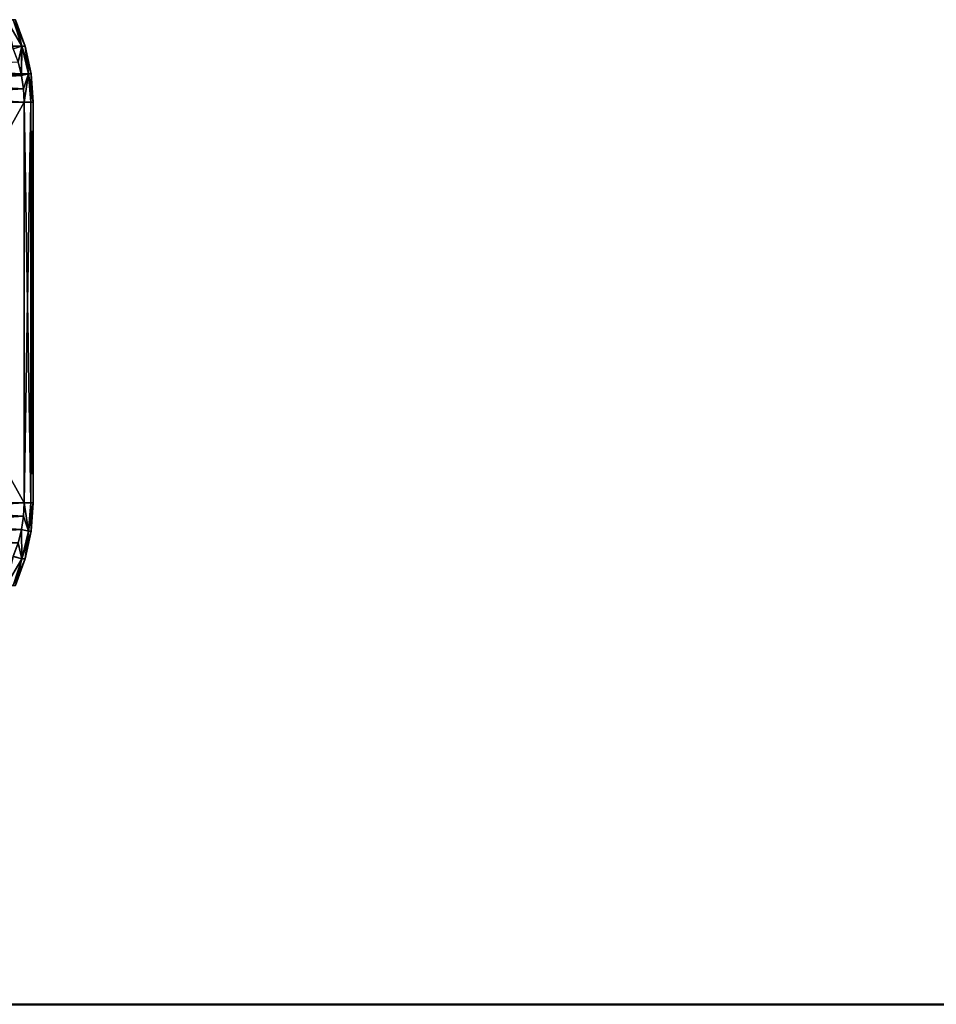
# Model space of a CAD drawing. Header units: metres. Extents: x -106 to 264, y -111 to 81.
# Tile 77 of 256: x -61 to -38, y 21 to 46. Entities that reach past the tile are written whole.
import ezdxf

# ---------------------------------------------------------------- set-up
doc = ezdxf.new("R2010")
doc.units = ezdxf.units.M
doc.layers.add('solid_20422013', color=7, linetype='CONTINUOUS')

msp = doc.modelspace()

# ---------------------------------------------------------------- linework, layer by layer
at = {"layer": 'solid_20422013'}
for points in [[(-60.780045, 44.892651, 1.609525), (-60.998795, 45.555901, 1.325477), (-61.168083, 45.555901, 2.641315)], [(-60.996735, 44.830708, 3.147557), (-60.780045, 44.892651, 1.609525), (-61.168083, 45.555901, 2.641315)], [(-60.780033, 44.892651, -1.6094), (-61.168079, 45.555901, -2.641292), (-60.998795, 45.555901, -1.325465)], [(-60.780033, 44.892651, -1.6094), (-61.024578, 44.893208, -3.195781), (-61.168079, 45.555901, -2.641292)], [(-60.697861, 44.892651), (-60.94223, 45.555901), (-60.998795, 45.555901, 1.325477)], [(-60.780033, 44.892651, -1.6094), (-60.998795, 45.555901, -1.325465), (-60.94223, 45.555901)], [(-60.780045, 44.892651, 1.609525), (-60.697861, 44.892651), (-60.998795, 45.555901, 1.325477)], [(-60.780033, 44.892651, -1.6094), (-60.94223, 45.555901), (-60.697861, 44.892651)], [(-60.874653, 44.500923, -2.936105), (-61.024578, 44.893208, -3.195781), (-60.780033, 44.892651, -1.6094)], [(-60.996735, 44.830708, 3.147557), (-60.873871, 44.498405, 2.934748), (-60.780045, 44.892651, 1.609525)], [(-60.797531, 44.201542, -2.802525), (-60.874653, 44.500923, -2.936105), (-60.780033, 44.892651, -1.6094)], [(-60.873871, 44.498405, 2.934748), (-60.789852, 44.163666, 2.789224), (-60.780045, 44.892651, 1.609525)], [(-60.611767, 44.201569, -1.408395), (-60.797531, 44.201542, -2.802525), (-60.780033, 44.892651, -1.6094)], [(-60.789852, 44.163666, 2.789224), (-60.611767, 44.201569, 1.408425), (-60.780045, 44.892651, 1.609525)], [(-60.549465, 44.201569), (-60.697861, 44.892651), (-60.780045, 44.892651, 1.609525)], [(-60.611767, 44.201569, 1.408425), (-60.549465, 44.201569), (-60.780045, 44.892651, 1.609525)], [(-60.611767, 44.201569, -1.408395), (-60.780033, 44.892651, -1.6094), (-60.697861, 44.892651)], [(-60.611767, 44.201569, -1.408395), (-60.697861, 44.892651), (-60.549465, 44.201569)], [(-60.797531, 44.201542, -2.802525), (-66.229385, 44.163666, -12.210776), (-66.14537, 44.498405, -12.065252)], [(-66.22171, 44.201542, 12.197474), (-60.789852, 44.163666, 2.789224), (-60.873871, 44.498405, 2.934748)], [(-60.797531, 44.201542, -2.802525), (-66.14537, 44.498405, -12.065252), (-60.874653, 44.500923, -2.936105)], [(-66.277931, 43.830097, 12.294853), (-60.789852, 44.163666, 2.789224), (-66.22171, 44.201542, 12.197474)], [(-66.277931, 43.830097, 12.294853), (-60.741318, 43.830002, 2.705161), (-60.789852, 44.163666, 2.789224)], [(-60.74131, 43.830097, -2.705146), (-66.277924, 43.830002, -12.294839), (-66.229385, 44.163666, -12.210776)], [(-60.74131, 43.830097, -2.705146), (-66.229385, 44.163666, -12.210776), (-60.797531, 44.201542, -2.802525)], [(-60.74131, 43.830097, -2.705146), (-60.797531, 44.201542, -2.802525), (-60.611767, 44.201569, -1.408395)], [(-60.789852, 44.163666, 2.789224), (-60.741318, 43.830002, 2.705161), (-60.611767, 44.201569, 1.408425)], [(-60.741318, 43.830002, 2.705161), (-60.725739, 43.5, 2.678175), (-60.611767, 44.201569, 1.408425)], [(-60.725739, 43.5, -2.678175), (-60.74131, 43.830097, -2.705146), (-60.611767, 44.201569, -1.408395)], [(-60.725739, 43.5, 2.678175), (-60.556534, 43.5, 1.343836), (-60.611767, 44.201569, 1.408425)], [(-60.556534, 43.5, -1.343836), (-60.725739, 43.5, -2.678175), (-60.611767, 44.201569, -1.408395)], [(-60.5, 43.5), (-60.549465, 44.201569), (-60.611767, 44.201569, 1.408425)], [(-60.556534, 43.5, -1.343836), (-60.611767, 44.201569, -1.408395), (-60.549465, 44.201569)], [(-60.556534, 43.5, 1.343836), (-60.5, 43.5), (-60.611767, 44.201569, 1.408425)], [(-60.556534, 43.5, -1.343836), (-60.549465, 44.201569), (-60.5, 43.5)], [(-66.293503, 43.5, 12.321825), (-60.741318, 43.830002, 2.705161), (-66.277931, 43.830097, 12.294853)], [(-66.293503, 43.5, 12.321825), (-60.725739, 43.5, 2.678175), (-60.741318, 43.830002, 2.705161)], [(-60.725739, 43.5, -2.678175), (-66.293503, 43.5, -12.321825), (-66.277924, 43.830002, -12.294839)], [(-60.725739, 43.5, -2.678175), (-66.277924, 43.830002, -12.294839), (-60.74131, 43.830097, -2.705146)], [(-60.725739, 43.5, 2.678175), (-66.293503, 33.5, 12.321825), (-60.725739, 33.5, 2.678175)], [(-66.293503, 43.5, 12.321825), (-66.293503, 33.5, 12.321825), (-60.725739, 43.5, 2.678175)], [(-60.725739, 33.5, -2.678175), (-66.293503, 43.5, -12.321825), (-60.725739, 43.5, -2.678175)], [(-66.293503, 33.5, -12.321825), (-66.293503, 43.5, -12.321825), (-60.725739, 33.5, -2.678175)], [(-60.725739, 43.5, 2.678175), (-60.725739, 33.5, 2.678175), (-60.556534, 33.5, 1.343836)], [(-60.725739, 43.5, 2.678175), (-60.556534, 33.5, 1.343836), (-60.556534, 43.5, 1.343836)], [(-60.725739, 33.5, -2.678175), (-60.725739, 43.5, -2.678175), (-60.556534, 43.5, -1.343836)], [(-60.725739, 33.5, -2.678175), (-60.556534, 43.5, -1.343836), (-60.556534, 33.5, -1.343836)], [(-60.556534, 43.5, 1.343836), (-60.556534, 33.5, 1.343836), (-60.5, 33.5)], [(-60.556534, 43.5, 1.343836), (-60.5, 33.5), (-60.5, 43.5)], [(-60.556534, 33.5, -1.343836), (-60.5, 43.5), (-60.5, 33.5)], [(-60.556534, 33.5, -1.343836), (-60.556534, 43.5, -1.343836), (-60.5, 43.5)], [(-60.725739, 33.5, 2.678175), (-66.293503, 33.5, 12.321825), (-66.277924, 33.169998, 12.294839)], [(-66.293503, 33.5, -12.321825), (-60.725739, 33.5, -2.678175), (-60.741318, 33.169998, -2.705161)], [(-66.293503, 33.5, -12.321825), (-60.741318, 33.169998, -2.705161), (-66.277931, 33.169903, -12.294853)], [(-60.725739, 33.5, 2.678175), (-66.277924, 33.169998, 12.294839), (-60.74131, 33.169903, 2.705146)], [(-60.612221, 32.795631, -1.409047), (-60.741318, 33.169998, -2.705161), (-60.725739, 33.5, -2.678175)], [(-60.725739, 33.5, 2.678175), (-60.74131, 33.169903, 2.705146), (-60.612221, 32.795631, 1.409019)], [(-60.556534, 33.5, 1.343836), (-60.725739, 33.5, 2.678175), (-60.612221, 32.795631, 1.409019)], [(-60.612221, 32.795631, -1.409047), (-60.725739, 33.5, -2.678175), (-60.556534, 33.5, -1.343836)], [(-60.556534, 33.5, 1.343836), (-60.612221, 32.795631, 1.409019), (-60.549862, 32.795631)], [(-60.612221, 32.795631, -1.409047), (-60.5, 33.5), (-60.549862, 32.795631)], [(-60.612221, 32.795631, -1.409047), (-60.556534, 33.5, -1.343836), (-60.5, 33.5)], [(-60.5, 33.5), (-60.556534, 33.5, 1.343836), (-60.549862, 32.795631)], [(-66.277931, 33.169903, -12.294853), (-60.741318, 33.169998, -2.705161), (-60.789852, 32.836334, -2.789224)], [(-66.277931, 33.169903, -12.294853), (-60.789852, 32.836334, -2.789224), (-66.221123, 32.795662, -12.196465)], [(-60.74131, 33.169903, 2.705146), (-66.277924, 33.169998, 12.294839), (-66.221176, 32.795776, 12.196556)], [(-60.74131, 33.169903, 2.705146), (-66.221176, 32.795776, 12.196556), (-60.790215, 32.834671, 2.789854)], [(-60.74131, 33.169903, 2.705146), (-60.790215, 32.834671, 2.789854), (-60.612221, 32.795631, 1.409019)], [(-60.612221, 32.795631, -1.409047), (-60.789852, 32.836334, -2.789224), (-60.741318, 33.169998, -2.705161)], [(-60.790215, 32.834671, 2.789854), (-66.221176, 32.795776, 12.196556), (-66.14537, 32.501595, 12.065252)], [(-66.221123, 32.795662, -12.196465), (-60.789852, 32.836334, -2.789224), (-60.873871, 32.501595, -2.934748)], [(-60.790215, 32.834671, 2.789854), (-66.14537, 32.501595, 12.065252), (-60.874653, 32.499077, 2.936105)], [(-60.790215, 32.834671, 2.789854), (-60.874653, 32.499077, 2.936105), (-60.780949, 32.104633, 1.61062)], [(-60.780964, 32.104633, -1.610743), (-60.873871, 32.501595, -2.934748), (-60.789852, 32.836334, -2.789224)], [(-60.612221, 32.795631, 1.409019), (-60.790215, 32.834671, 2.789854), (-60.780949, 32.104633, 1.61062)], [(-60.780964, 32.104633, -1.610743), (-60.789852, 32.836334, -2.789224), (-60.612221, 32.795631, -1.409047)], [(-60.780964, 32.104633, -1.610743), (-60.549862, 32.795631), (-60.69865, 32.104633)], [(-60.780964, 32.104633, -1.610743), (-60.612221, 32.795631, -1.409047), (-60.549862, 32.795631)], [(-60.612221, 32.795631, 1.409019), (-60.780949, 32.104633, 1.61062), (-60.69865, 32.104633)], [(-60.549862, 32.795631), (-60.612221, 32.795631, 1.409019), (-60.69865, 32.104633)], [(-60.874653, 32.499077, 2.936105), (-60.997421, 32.167603, 3.148744), (-60.780949, 32.104633, 1.61062)], [(-60.780964, 32.104633, -1.610743), (-60.996735, 32.169292, -3.147557), (-60.873871, 32.501595, -2.934748)], [(-61.169727, 31.441523, -2.644017), (-60.996735, 32.169292, -3.147557), (-60.780964, 32.104633, -1.610743)], [(-61.00008, 31.441523, -1.326843), (-61.169727, 31.441523, -2.644017), (-60.780964, 32.104633, -1.610743)], [(-60.780949, 32.104633, 1.61062), (-60.997421, 32.167603, 3.148744), (-61.169724, 31.441523, 2.643992)], [(-60.780949, 32.104633, 1.61062), (-61.169724, 31.441523, 2.643992), (-61.00008, 31.441523, 1.326831)], [(-60.780949, 32.104633, 1.61062), (-61.00008, 31.441523, 1.326831), (-60.943394, 31.441523)], [(-61.00008, 31.441523, -1.326843), (-60.69865, 32.104633), (-60.943394, 31.441523)], [(-61.00008, 31.441523, -1.326843), (-60.780964, 32.104633, -1.610743), (-60.69865, 32.104633)], [(-60.69865, 32.104633), (-60.780949, 32.104633, 1.61062), (-60.943394, 31.441523)], [(-88.5, 21, -17.5), (65.25, 21), (65.349434, 21, -1.48842)], [(-88.5, 21, -17.5), (-0.000001, 21, 17.5), (65.25, 21)], [(-88.5, 21, -17.5), (65.349434, 21, -1.48842), (65.638138, 21, -2.92955)], [(-88.5, 21, -17.5), (65.638138, 21, -2.92955), (66.121475, 21, -4.336645)], [(-88.5, 21, -17.5), (66.121475, 21, -4.336645), (66.783333, 21, -5.669938)], [(-88.5, 21, -17.5), (66.783333, 21, -5.669938), (67.616875, 21, -6.900162)], [(-88.5, 21, -17.5), (67.616875, 21, -6.900162), (68.599617, 21, -8.00908)], [(-88.5, 21, -17.5), (68.599617, 21, -8.00908), (69.713104, 21, -8.971275)], [(-88.5, 21, -17.5), (69.713104, 21, -8.971275), (70.93837, 21, -9.77903)], [(-88.5, 21, -17.5), (70.93837, 21, -9.77903), (72.25882, 21, -10.41851)], [(-88.5, 21, -17.5), (72.25882, 21, -10.41851), (73.648857, 21, -10.882648)], [(-88.5, 21, -17.5), (73.648857, 21, -10.882648), (75.085045, 21, -11.159636)], [(-88.5, 21, -17.5), (75.085045, 21, -11.159636), (76.544258, 21, -11.249847)], [(88.5, 21, -17.5), (-88.5, 21, -17.5), (76.544258, 21, -11.249847)], [(-78.003815, 21, 11.1478), (-88.5, 21, 17.5), (-0.000001, 21, 17.5)], [(-88.5, 20.971178, 17.792635), (-0.000001, 21, 17.5), (-88.5, 21, 17.5)], [(-72.174408, 21, -10.383374), (-0.000001, 21, 17.5), (-88.5, 21, -17.5)], [(-1.599368, 20.986176, 17.703184), (-0.000001, 21, 17.5), (-88.5, 20.971178, 17.792635)], [(88.5, 20.971521, -17.790901), (-88.5, 21, -17.5), (88.5, 21, -17.5)], [(-88.5, 20.971521, -17.790901), (-88.5, 21, -17.5), (88.5, 20.971521, -17.790901)], [(-76.544258, 21, 11.249847), (-78.003815, 21, 11.1478), (-0.000001, 21, 17.5)], [(-75.085045, 21, 11.159636), (-76.544258, 21, 11.249847), (-0.000001, 21, 17.5)], [(-73.648857, 21, 10.882648), (-75.085045, 21, 11.159636), (-0.000001, 21, 17.5)], [(-72.25882, 21, 10.41851), (-73.648857, 21, 10.882648), (-0.000001, 21, 17.5)], [(-70.93837, 21, 9.77903), (-72.25882, 21, 10.41851), (-0.000001, 21, 17.5)], [(-72.174408, 21, -10.383374), (-70.860832, 21, -9.734533), (-0.000001, 21, 17.5)], [(-69.713104, 21, 8.971275), (-70.93837, 21, 9.77903), (-0.000001, 21, 17.5)], [(-70.860832, 21, -9.734533), (-69.64856, 21, -8.922384), (-0.000001, 21, 17.5)], [(-68.599617, 21, 8.00908), (-69.713104, 21, 8.971275), (-0.000001, 21, 17.5)], [(-69.64856, 21, -8.922384), (-68.550476, 21, -7.96032), (-0.000001, 21, 17.5)], [(-67.616875, 21, 6.900162), (-68.599617, 21, 8.00908), (-0.000001, 21, 17.5)], [(-68.550476, 21, -7.96032), (-67.583252, 21, -6.857237), (-0.000001, 21, 17.5)], [(-66.783333, 21, 5.669938), (-67.616875, 21, 6.900162), (-0.000001, 21, 17.5)], [(-67.583252, 21, -6.857237), (-66.763763, 21, -5.636282), (-0.000001, 21, 17.5)], [(-66.121475, 21, 4.336645), (-66.783333, 21, 5.669938), (-0.000001, 21, 17.5)], [(-66.763763, 21, -5.636282), (-66.111954, 21, -4.314885), (-0.000001, 21, 17.5)], [(-65.638138, 21, 2.92955), (-66.121475, 21, 4.336645), (-0.000001, 21, 17.5)], [(-66.111954, 21, -4.314885), (-65.635323, 21, -2.919104), (-0.000001, 21, 17.5)], [(-65.349434, 21, 1.48842), (-65.638138, 21, 2.92955), (-0.000001, 21, 17.5)], [(-65.635323, 21, -2.919104), (-65.34977, 21, -1.484793), (-0.000001, 21, 17.5)], [(-65.34977, 21, -1.484793), (-65.25, 21), (-0.000001, 21, 17.5)], [(-65.25, 21), (-65.349434, 21, 1.48842), (-0.000001, 21, 17.5)]]:
    msp.add_3dface(points, dxfattribs=at)

doc.saveas('drawing.dxf')
